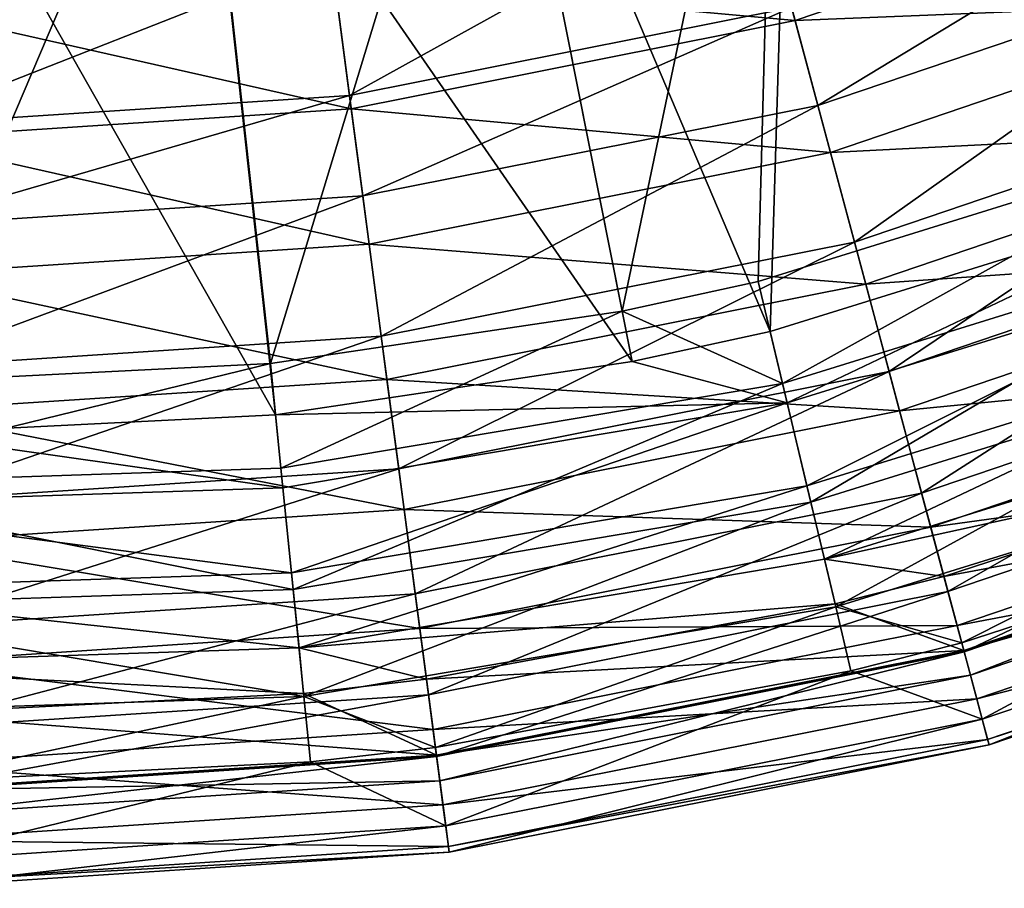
# Model space of a CAD drawing. Header units: millimetres. Extents: x 2 to 352, y 2 to 352.
# Tile 49 of 93: x 182 to 223, y 2 to 38. Entities that reach past the tile are written whole.
import ezdxf

# ---------------------------------------------------------------- set-up
doc = ezdxf.new("R2010")
doc.units = ezdxf.units.MM
doc.header["$LTSCALE"] = 25.4
doc.layers.get('0').update_dxf_attribs({"true_color": 0xff5454})

# ---------------------------------------------------------------- blocks, each defined once
blk = doc.blocks.new('FLOWERPOT-M-9712.STL')
at = {"color": 7, "true_color": 0xffffff}
mesh = blk.add_polyface(dxfattribs=at)
corners = [(232.082, 33.083, 697.018), (224.833, 60.666, 668.283), (213.224, 56.512, 668.283)]
mesh.append_faces([[corners[k] for k in face] for face in [(0, 1, 2)]], dxfattribs={"color": 7})
at = {"color": 0}
mesh = blk.add_polyface(dxfattribs=at)
corners = [(232.85, 31.089, 694.912), (213.844, 54.467, 666.178), (225.652, 58.691, 666.178)]
mesh.append_faces([[corners[k] for k in face] for face in [(0, 1, 2)]], dxfattribs={"color": 0})
at = {"color": 7, "true_color": 0xffffff}
mesh = blk.add_polyface(dxfattribs=at)
corners = [(213.224, 56.512, 668.283), (201.263, 53.516, 668.283), (206.785, 25.754, 697.018)]
mesh.append_faces([[corners[k] for k in face] for face in [(0, 1, 2)]], dxfattribs={"color": 7})
mesh = blk.add_polyface(dxfattribs=at)
corners = [(213.224, 56.512, 668.283), (206.785, 25.754, 697.018), (212.44, 26.99, 697.018)]
mesh.append_faces([[corners[k] for k in face] for face in [(0, 1, 2)]], dxfattribs={"color": 7})
mesh = blk.add_polyface(dxfattribs=at)
corners = [(232.082, 33.083, 697.018), (213.224, 56.512, 668.283), (212.44, 26.99, 697.018)]
mesh.append_faces([[corners[k] for k in face] for face in [(0, 1, 2)]], dxfattribs={"color": 7})
at = {"color": 0}
mesh = blk.add_polyface(dxfattribs=at)
corners = [(213.844, 54.467, 666.178), (212.935, 24.911, 694.912), (201.68, 51.42, 666.178)]
mesh.append_faces([[corners[k] for k in face] for face in [(0, 1, 2)]], dxfattribs={"color": 0})
mesh = blk.add_polyface(dxfattribs=at)
corners = [(232.85, 31.089, 694.912), (212.935, 24.911, 694.912), (213.844, 54.467, 666.178)]
mesh.append_faces([[corners[k] for k in face] for face in [(0, 1, 2)]], dxfattribs={"color": 0})
at = {"color": 7, "true_color": 0xffffff}
mesh = blk.add_polyface(dxfattribs=at)
corners = [(192.16, 23.569, 697.018), (201.263, 53.516, 668.283), (189.066, 51.707, 668.283), (206.785, 25.754, 697.018)]
mesh.append_faces([[corners[k] for k in face] for face in [(0, 1, 2), (1, 0, 3)]], dxfattribs={"vtx0": -1, "color": 7})
mesh = blk.add_polyface(dxfattribs=at)
corners = [(176.75, 22.796, 697.018), (189.066, 51.707, 668.283), (176.75, 51.102, 668.283), (192.16, 23.569, 697.018)]
mesh.append_faces([[corners[k] for k in face] for face in [(0, 1, 2), (1, 0, 3)]], dxfattribs={"vtx0": -1, "color": 7})
at = {"color": 0}
mesh = blk.add_polyface(dxfattribs=at)
corners = [(207.202, 23.658, 694.912), (189.275, 49.579, 666.178), (201.68, 51.42, 666.178), (192.374, 21.443, 694.912)]
mesh.append_faces([[corners[k] for k in face] for face in [(0, 1, 2), (1, 0, 3)]], dxfattribs={"vtx0": -1, "color": 0})
mesh = blk.add_polyface(dxfattribs=at)
corners = [(212.935, 24.911, 694.912), (207.202, 23.658, 694.912), (201.68, 51.42, 666.178)]
mesh.append_faces([[corners[k] for k in face] for face in [(0, 1, 2)]], dxfattribs={"color": 0})
mesh = blk.add_polyface(dxfattribs=at)
corners = [(192.374, 21.443, 694.912), (176.75, 48.964, 666.178), (189.275, 49.579, 666.178), (176.75, 20.659, 694.912)]
mesh.append_faces([[corners[k] for k in face] for face in [(0, 1, 2), (1, 0, 3)]], dxfattribs={"vtx0": -1, "color": 0})
at = {"color": 7, "true_color": 0xffffff}
mesh = blk.add_polyface(dxfattribs=at)
corners = [(231.786, 43.882, 52.303), (212.558, 43.111, 28.234), (229.695, 48.928, 28.234), (213.972, 37.835, 52.303)]
mesh.append_faces([[corners[k] for k in face] for face in [(0, 1, 2), (1, 0, 3)]], dxfattribs={"vtx0": -1, "color": 7})
at = {"color": 0}
mesh = blk.add_polyface(dxfattribs=at)
corners = [(214.917, 34.309, 92.898), (231.57, 44.403, 65.777), (213.826, 38.38, 65.777), (233.183, 40.509, 92.898)]
mesh.append_faces([[corners[k] for k in face] for face in [(0, 1, 2), (1, 0, 3)]], dxfattribs={"vtx0": -1, "color": 0})
mesh = blk.add_polyface(dxfattribs=at)
corners = [(195.448, 34.724, 65.777), (212.303, 44.065, 36.628), (194.68, 40.559, 36.628), (213.826, 38.38, 65.777)]
mesh.append_faces([[corners[k] for k in face] for face in [(0, 1, 2), (1, 0, 3)]], dxfattribs={"vtx0": -1, "color": 0})
at = {"color": 7, "true_color": 0xffffff}
mesh = blk.add_polyface(dxfattribs=at)
corners = [(233.956, 38.641, 85.852), (213.972, 37.835, 52.303), (231.786, 43.882, 52.303), (215.44, 32.356, 85.852)]
mesh.append_faces([[corners[k] for k in face] for face in [(0, 1, 2), (1, 0, 3)]], dxfattribs={"vtx0": -1, "color": 7})
mesh = blk.add_polyface(dxfattribs=at)
corners = [(213.972, 37.835, 52.303), (194.809, 39.581, 28.234), (212.558, 43.111, 28.234), (195.522, 34.165, 52.303)]
mesh.append_faces([[corners[k] for k in face] for face in [(0, 1, 2), (1, 0, 3)]], dxfattribs={"vtx0": -1, "color": 7})
at = {"color": 0}
mesh = blk.add_polyface(dxfattribs=at)
corners = [(176.75, 33.499, 65.777), (194.68, 40.559, 36.628), (176.75, 39.384, 36.628), (195.448, 34.724, 65.777)]
mesh.append_faces([[corners[k] for k in face] for face in [(0, 1, 2), (1, 0, 3)]], dxfattribs={"vtx0": -1, "color": 0})
mesh = blk.add_polyface(dxfattribs=at)
corners = [(216.441, 28.62, 142.268), (233.183, 40.509, 92.898), (214.917, 34.309, 92.898), (235.437, 35.068, 142.268)]
mesh.append_faces([[corners[k] for k in face] for face in [(0, 1, 2), (1, 0, 3)]], dxfattribs={"vtx0": -1, "color": 0})
at = {"color": 7, "true_color": 0xffffff}
mesh = blk.add_polyface(dxfattribs=at)
corners = [(195.522, 34.165, 52.303), (176.75, 38.397, 28.234), (194.809, 39.581, 28.234), (176.75, 32.935, 52.303)]
mesh.append_faces([[corners[k] for k in face] for face in [(0, 1, 2), (1, 0, 3)]], dxfattribs={"vtx0": -1, "color": 7})
mesh = blk.add_polyface(dxfattribs=at)
corners = [(236.127, 33.4, 130.808), (215.44, 32.356, 85.852), (233.956, 38.641, 85.852), (216.909, 26.876, 130.808)]
mesh.append_faces([[corners[k] for k in face] for face in [(0, 1, 2), (1, 0, 3)]], dxfattribs={"vtx0": -1, "color": 7})
at = {"color": 0}
mesh = blk.add_polyface(dxfattribs=at)
corners = [(195.998, 30.546, 92.898), (213.826, 38.38, 65.777), (195.448, 34.724, 65.777), (214.917, 34.309, 92.898)]
mesh.append_faces([[corners[k] for k in face] for face in [(0, 1, 2), (1, 0, 3)]], dxfattribs={"vtx0": -1, "color": 0})
at = {"color": 7, "true_color": 0xffffff}
mesh = blk.add_polyface(dxfattribs=at)
corners = [(215.44, 32.356, 85.852), (195.522, 34.165, 52.303), (213.972, 37.835, 52.303), (196.262, 28.541, 85.852)]
mesh.append_faces([[corners[k] for k in face] for face in [(0, 1, 2), (1, 0, 3)]], dxfattribs={"vtx0": -1, "color": 7})
at = {"color": 0}
mesh = blk.add_polyface(dxfattribs=at)
corners = [(217.881, 23.248, 206.28), (235.437, 35.068, 142.268), (216.441, 28.62, 142.268), (237.565, 29.93, 206.28)]
mesh.append_faces([[corners[k] for k in face] for face in [(0, 1, 2), (1, 0, 3)]], dxfattribs={"vtx0": -1, "color": 0})
mesh = blk.add_polyface(dxfattribs=at)
corners = [(176.75, 29.284, 92.898), (195.448, 34.724, 65.777), (176.75, 33.499, 65.777), (195.998, 30.546, 92.898)]
mesh.append_faces([[corners[k] for k in face] for face in [(0, 1, 2), (1, 0, 3)]], dxfattribs={"vtx0": -1, "color": 0})
at = {"color": 7, "true_color": 0xffffff}
mesh = blk.add_polyface(dxfattribs=at)
corners = [(196.262, 28.541, 85.852), (176.75, 32.935, 52.303), (195.522, 34.165, 52.303), (176.75, 27.262, 85.852)]
mesh.append_faces([[corners[k] for k in face] for face in [(0, 1, 2), (1, 0, 3)]], dxfattribs={"vtx0": -1, "color": 7})
at = {"color": 0}
mesh = blk.add_polyface(dxfattribs=at)
corners = [(196.767, 24.707, 142.268), (214.917, 34.309, 92.898), (195.998, 30.546, 92.898), (216.441, 28.62, 142.268)]
mesh.append_faces([[corners[k] for k in face] for face in [(0, 1, 2), (1, 0, 3)]], dxfattribs={"vtx0": -1, "color": 0})
at = {"color": 7, "true_color": 0xffffff}
mesh = blk.add_polyface(dxfattribs=at)
corners = [(238.217, 28.354, 189.302), (216.909, 26.876, 130.808), (236.127, 33.4, 130.808), (218.322, 21.601, 189.302)]
mesh.append_faces([[corners[k] for k in face] for face in [(0, 1, 2), (1, 0, 3)]], dxfattribs={"vtx0": -1, "color": 7})
mesh = blk.add_polyface(dxfattribs=at)
corners = [(213.451, 22.746, 699.611), (232.082, 33.083, 697.018), (212.44, 26.99, 697.018), (233.65, 29.012, 699.611)]
mesh.append_faces([[corners[k] for k in face] for face in [(0, 1, 2), (1, 0, 3)]], dxfattribs={"vtx0": -1, "color": 7})
mesh = blk.add_polyface(dxfattribs=at)
corners = [(216.909, 26.876, 130.808), (196.262, 28.541, 85.852), (215.44, 32.356, 85.852), (197.003, 22.917, 130.808)]
mesh.append_faces([[corners[k] for k in face] for face in [(0, 1, 2), (1, 0, 3)]], dxfattribs={"vtx0": -1, "color": 7})
at = {"color": 0}
mesh = blk.add_polyface(dxfattribs=at)
corners = [(232.85, 31.089, 694.912), (213.643, 21.94, 696.728), (212.935, 24.911, 694.912), (233.948, 28.239, 696.728)]
mesh.append_faces([[corners[k] for k in face] for face in [(0, 1, 2), (1, 0, 3)]], dxfattribs={"vtx0": -1, "color": 0})
mesh = blk.add_polyface(dxfattribs=at)
corners = [(176.75, 23.395, 142.268), (195.998, 30.546, 92.898), (176.75, 29.284, 92.898), (196.767, 24.707, 142.268)]
mesh.append_faces([[corners[k] for k in face] for face in [(0, 1, 2), (1, 0, 3)]], dxfattribs={"vtx0": -1, "color": 0})
mesh = blk.add_polyface(dxfattribs=at)
corners = [(219.236, 18.19, 292.362), (237.565, 29.93, 206.28), (217.881, 23.248, 206.28), (239.569, 25.092, 292.362)]
mesh.append_faces([[corners[k] for k in face] for face in [(0, 1, 2), (1, 0, 3)]], dxfattribs={"vtx0": -1, "color": 0})
at = {"color": 7, "true_color": 0xffffff}
mesh = blk.add_polyface(dxfattribs=at)
corners = [(214.627, 17.811, 699.729), (233.65, 29.012, 699.611), (213.451, 22.746, 699.611), (235.474, 24.277, 699.729)]
mesh.append_faces([[corners[k] for k in face] for face in [(0, 1, 2), (1, 0, 3)]], dxfattribs={"vtx0": -1, "color": 7})
mesh = blk.add_polyface(dxfattribs=at)
corners = [(197.003, 22.917, 130.808), (176.75, 27.262, 85.852), (196.262, 28.541, 85.852), (176.75, 21.589, 130.808)]
mesh.append_faces([[corners[k] for k in face] for face in [(0, 1, 2), (1, 0, 3)]], dxfattribs={"vtx0": -1, "color": 7})
at = {"color": 0}
mesh = blk.add_polyface(dxfattribs=at)
corners = [(197.493, 19.192, 206.28), (216.441, 28.62, 142.268), (196.767, 24.707, 142.268), (217.881, 23.248, 206.28)]
mesh.append_faces([[corners[k] for k in face] for face in [(0, 1, 2), (1, 0, 3)]], dxfattribs={"vtx0": -1, "color": 0})
at = {"color": 7, "true_color": 0xffffff}
mesh = blk.add_polyface(dxfattribs=at)
corners = [(240.129, 23.739, 263.353), (218.322, 21.601, 189.302), (238.217, 28.354, 189.302), (219.615, 16.776, 263.353)]
mesh.append_faces([[corners[k] for k in face] for face in [(0, 1, 2), (1, 0, 3)]], dxfattribs={"vtx0": -1, "color": 7})
at = {"color": 0}
mesh = blk.add_polyface(dxfattribs=at)
corners = [(233.948, 28.239, 696.728), (214.466, 18.485, 696.81), (213.643, 21.94, 696.728), (235.224, 24.925, 696.81)]
mesh.append_faces([[corners[k] for k in face] for face in [(0, 1, 2), (1, 0, 3)]], dxfattribs={"vtx0": -1, "color": 0})
at = {"color": 7, "true_color": 0xffffff}
mesh = blk.add_polyface(dxfattribs=at)
corners = [(218.322, 21.601, 189.302), (197.003, 22.917, 130.808), (216.909, 26.876, 130.808), (197.715, 17.502, 189.302)]
mesh.append_faces([[corners[k] for k in face] for face in [(0, 1, 2), (1, 0, 3)]], dxfattribs={"vtx0": -1, "color": 7})
mesh = blk.add_polyface(dxfattribs=at)
corners = [(213.451, 22.746, 699.611), (212.44, 26.99, 697.018), (206.785, 25.754, 697.018)]
mesh.append_faces([[corners[k] for k in face] for face in [(0, 1, 2)]], dxfattribs={"color": 7})
mesh = blk.add_polyface(dxfattribs=at)
corners = [(206.785, 25.754, 697.018), (192.16, 23.569, 697.018), (192.597, 19.229, 699.611)]
mesh.append_faces([[corners[k] for k in face] for face in [(0, 1, 2)]], dxfattribs={"color": 7})
mesh = blk.add_polyface(dxfattribs=at)
corners = [(213.451, 22.746, 699.611), (206.785, 25.754, 697.018), (192.597, 19.229, 699.611)]
mesh.append_faces([[corners[k] for k in face] for face in [(0, 1, 2)]], dxfattribs={"color": 7})
at = {"color": 0}
mesh = blk.add_polyface(dxfattribs=at)
corners = [(220.332, 14.1, 400.342), (239.569, 25.092, 292.362), (219.236, 18.19, 292.362), (241.189, 21.18, 400.342)]
mesh.append_faces([[corners[k] for k in face] for face in [(0, 1, 2), (1, 0, 3)]], dxfattribs={"vtx0": -1, "color": 0})
mesh = blk.add_polyface(dxfattribs=at)
corners = [(176.75, 17.833, 206.28), (196.767, 24.707, 142.268), (176.75, 23.395, 142.268), (197.493, 19.192, 206.28)]
mesh.append_faces([[corners[k] for k in face] for face in [(0, 1, 2), (1, 0, 3)]], dxfattribs={"vtx0": -1, "color": 0})
mesh = blk.add_polyface(dxfattribs=at)
corners = [(213.643, 21.94, 696.728), (207.202, 23.658, 694.912), (212.935, 24.911, 694.912)]
mesh.append_faces([[corners[k] for k in face] for face in [(0, 1, 2)]], dxfattribs={"color": 0})
mesh = blk.add_polyface(dxfattribs=at)
corners = [(235.224, 24.925, 696.81), (215.193, 15.436, 695.139), (214.466, 18.485, 696.81), (236.351, 21.999, 695.139)]
mesh.append_faces([[corners[k] for k in face] for face in [(0, 1, 2), (1, 0, 3)]], dxfattribs={"vtx0": -1, "color": 0})
at = {"color": 7, "true_color": 0xffffff}
mesh = blk.add_polyface(dxfattribs=at)
corners = [(215.665, 13.454, 697.341), (235.474, 24.277, 699.729), (214.627, 17.811, 699.729), (237.083, 20.098, 697.341)]
mesh.append_faces([[corners[k] for k in face] for face in [(0, 1, 2), (1, 0, 3)]], dxfattribs={"vtx0": -1, "color": 7})
mesh = blk.add_polyface(dxfattribs=at)
corners = [(192.597, 19.229, 699.611), (192.16, 23.569, 697.018), (171.46, 18.522, 699.611)]
mesh.append_faces([[corners[k] for k in face] for face in [(0, 1, 2)]], dxfattribs={"color": 7})
mesh = blk.add_polyface(dxfattribs=at)
corners = [(192.16, 23.569, 697.018), (176.75, 22.796, 697.018), (171.46, 18.522, 699.611)]
mesh.append_faces([[corners[k] for k in face] for face in [(0, 1, 2)]], dxfattribs={"color": 7})
at = {"color": 0}
mesh = blk.add_polyface(dxfattribs=at)
corners = [(213.643, 21.94, 696.728), (192.374, 21.443, 694.912), (207.202, 23.658, 694.912)]
mesh.append_faces([[corners[k] for k in face] for face in [(0, 1, 2)]], dxfattribs={"color": 0})
at = {"color": 7, "true_color": 0xffffff}
mesh = blk.add_polyface(dxfattribs=at)
corners = [(241.751, 19.824, 354.67), (219.615, 16.776, 263.353), (240.129, 23.739, 263.353), (220.712, 12.682, 354.67)]
mesh.append_faces([[corners[k] for k in face] for face in [(0, 1, 2), (1, 0, 3)]], dxfattribs={"vtx0": -1, "color": 7})
at = {"color": 0}
mesh = blk.add_polyface(dxfattribs=at)
corners = [(198.176, 14, 292.362), (217.881, 23.248, 206.28), (197.493, 19.192, 206.28), (219.236, 18.19, 292.362)]
mesh.append_faces([[corners[k] for k in face] for face in [(0, 1, 2), (1, 0, 3)]], dxfattribs={"vtx0": -1, "color": 0})
at = {"color": 7, "true_color": 0xffffff}
mesh = blk.add_polyface(dxfattribs=at)
corners = [(197.715, 17.502, 189.302), (176.75, 21.589, 130.808), (197.003, 22.917, 130.808), (176.75, 16.128, 189.302)]
mesh.append_faces([[corners[k] for k in face] for face in [(0, 1, 2), (1, 0, 3)]], dxfattribs={"vtx0": -1, "color": 7})
mesh = blk.add_polyface(dxfattribs=at)
corners = [(193.105, 14.18, 699.729), (213.451, 22.746, 699.611), (192.597, 19.229, 699.611), (214.627, 17.811, 699.729)]
mesh.append_faces([[corners[k] for k in face] for face in [(0, 1, 2), (1, 0, 3)]], dxfattribs={"vtx0": -1, "color": 7})
at = {"color": 0}
mesh = blk.add_polyface(dxfattribs=at)
corners = [(213.643, 21.94, 696.728), (192.68, 18.404, 696.728), (192.374, 21.443, 694.912)]
mesh.append_faces([[corners[k] for k in face] for face in [(0, 1, 2)]], dxfattribs={"color": 0})
mesh = blk.add_polyface(dxfattribs=at)
corners = [(213.643, 21.94, 696.728), (193.035, 14.87, 696.81), (192.68, 18.404, 696.728), (214.466, 18.485, 696.81)]
mesh.append_faces([[corners[k] for k in face] for face in [(0, 1, 2), (1, 0, 3)]], dxfattribs={"vtx0": -1, "color": 0})
mesh = blk.add_polyface(dxfattribs=at)
corners = [(236.351, 21.999, 695.139), (237.038, 20.217, 692.144), (215.193, 15.436, 695.139)]
mesh.append_faces([[corners[k] for k in face] for face in [(0, 1, 2)]], dxfattribs={"color": 0})
mesh = blk.add_polyface(dxfattribs=at)
corners = [(192.68, 18.404, 696.728), (176.75, 20.659, 694.912), (192.374, 21.443, 694.912)]
mesh.append_faces([[corners[k] for k in face] for face in [(0, 1, 2)]], dxfattribs={"color": 0})
at = {"color": 7, "true_color": 0xffffff}
mesh = blk.add_polyface(dxfattribs=at)
corners = [(219.615, 16.776, 263.353), (197.715, 17.502, 189.302), (218.322, 21.601, 189.302), (198.367, 12.549, 263.353)]
mesh.append_faces([[corners[k] for k in face] for face in [(0, 1, 2), (1, 0, 3)]], dxfattribs={"vtx0": -1, "color": 7})
at = {"color": 0}
mesh = blk.add_polyface(dxfattribs=at)
corners = [(221.005, 11.59, 519.272), (241.189, 21.18, 400.342), (220.332, 14.1, 400.342), (242.184, 18.779, 519.272)]
mesh.append_faces([[corners[k] for k in face] for face in [(0, 1, 2), (1, 0, 3)]], dxfattribs={"vtx0": -1, "color": 0})
mesh = blk.add_polyface(dxfattribs=at)
corners = [(192.68, 18.404, 696.728), (171.432, 17.694, 696.728), (176.75, 20.659, 694.912)]
mesh.append_faces([[corners[k] for k in face] for face in [(0, 1, 2)]], dxfattribs={"color": 0})
mesh = blk.add_polyface(dxfattribs=at)
corners = [(215.193, 15.436, 695.139), (237.038, 20.217, 692.144), (220.165, 14.724, 692.144)]
mesh.append_faces([[corners[k] for k in face] for face in [(0, 1, 2)]], dxfattribs={"color": 0})
at = {"color": 7, "true_color": 0xffffff}
mesh = blk.add_polyface(dxfattribs=at)
corners = [(215.665, 13.454, 697.341), (220.904, 11.965, 693.062), (237.083, 20.098, 697.341)]
mesh.append_faces([[corners[k] for k in face] for face in [(0, 1, 2)]], dxfattribs={"color": 7})
at = {"color": 0}
mesh = blk.add_polyface(dxfattribs=at)
corners = [(237.038, 20.217, 692.144), (242.162, 18.832, 678.738), (220.165, 14.724, 692.144)]
mesh.append_faces([[corners[k] for k in face] for face in [(0, 1, 2)]], dxfattribs={"color": 0})
at = {"color": 7, "true_color": 0xffffff}
mesh = blk.add_polyface(dxfattribs=at)
corners = [(237.083, 20.098, 697.341), (220.904, 11.965, 693.062), (238.064, 17.552, 693.062)]
mesh.append_faces([[corners[k] for k in face] for face in [(0, 1, 2)]], dxfattribs={"color": 7})
mesh = blk.add_polyface(dxfattribs=at)
corners = [(242.96, 16.905, 464.365), (220.712, 12.682, 354.67), (241.751, 19.824, 354.67), (221.529, 9.631, 464.365)]
mesh.append_faces([[corners[k] for k in face] for face in [(0, 1, 2), (1, 0, 3)]], dxfattribs={"vtx0": -1, "color": 7})
mesh = blk.add_polyface(dxfattribs=at)
corners = [(193.105, 14.18, 699.729), (171.46, 18.522, 699.611), (171.29, 13.451, 699.729), (192.597, 19.229, 699.611)]
mesh.append_faces([[corners[k] for k in face] for face in [(0, 1, 2), (1, 0, 3)]], dxfattribs={"vtx0": -1, "color": 7})
at = {"color": 0}
mesh = blk.add_polyface(dxfattribs=at)
corners = [(176.75, 12.596, 292.362), (197.493, 19.192, 206.28), (176.75, 17.833, 206.28), (198.176, 14, 292.362)]
mesh.append_faces([[corners[k] for k in face] for face in [(0, 1, 2), (1, 0, 3)]], dxfattribs={"vtx0": -1, "color": 0})
mesh = blk.add_polyface(dxfattribs=at)
corners = [(214.466, 18.485, 696.81), (193.349, 11.751, 695.139), (193.035, 14.87, 696.81), (215.193, 15.436, 695.139)]
mesh.append_faces([[corners[k] for k in face] for face in [(0, 1, 2), (1, 0, 3)]], dxfattribs={"vtx0": -1, "color": 0})
mesh = blk.add_polyface(dxfattribs=at)
corners = [(220.165, 14.724, 692.144), (242.162, 18.832, 678.738), (220.99, 11.645, 678.738)]
mesh.append_faces([[corners[k] for k in face] for face in [(0, 1, 2)]], dxfattribs={"color": 0})
mesh = blk.add_polyface(dxfattribs=at)
corners = [(220.99, 11.645, 678.738), (242.572, 17.843, 665), (221.267, 10.611, 665), (242.162, 18.832, 678.738)]
mesh.append_faces([[corners[k] for k in face] for face in [(0, 1, 2), (1, 0, 3)]], dxfattribs={"vtx0": -1, "color": 0})
mesh = blk.add_polyface(dxfattribs=at)
corners = [(221.267, 10.611, 665), (242.184, 18.779, 519.272), (221.005, 11.59, 519.272), (242.572, 17.843, 665)]
mesh.append_faces([[corners[k] for k in face] for face in [(0, 1, 2), (1, 0, 3)]], dxfattribs={"vtx0": -1, "color": 0})
mesh = blk.add_polyface(dxfattribs=at)
corners = [(171.432, 17.694, 696.728), (193.035, 14.87, 696.81), (171.313, 14.144, 696.81), (192.68, 18.404, 696.728)]
mesh.append_faces([[corners[k] for k in face] for face in [(0, 1, 2), (1, 0, 3)]], dxfattribs={"vtx0": -1, "color": 0})
mesh = blk.add_polyface(dxfattribs=at)
corners = [(198.729, 9.803, 400.342), (219.236, 18.19, 292.362), (198.176, 14, 292.362), (220.332, 14.1, 400.342)]
mesh.append_faces([[corners[k] for k in face] for face in [(0, 1, 2), (1, 0, 3)]], dxfattribs={"vtx0": -1, "color": 0})
at = {"color": 7, "true_color": 0xffffff}
mesh = blk.add_polyface(dxfattribs=at)
corners = [(193.553, 9.725, 697.341), (214.627, 17.811, 699.729), (193.105, 14.18, 699.729), (215.665, 13.454, 697.341)]
mesh.append_faces([[corners[k] for k in face] for face in [(0, 1, 2), (1, 0, 3)]], dxfattribs={"vtx0": -1, "color": 7})
mesh = blk.add_polyface(dxfattribs=at)
corners = [(198.367, 12.549, 263.353), (176.75, 16.128, 189.302), (197.715, 17.502, 189.302), (176.75, 11.132, 263.353)]
mesh.append_faces([[corners[k] for k in face] for face in [(0, 1, 2), (1, 0, 3)]], dxfattribs={"vtx0": -1, "color": 7})
mesh = blk.add_polyface(dxfattribs=at)
corners = [(220.904, 11.965, 693.062), (221.757, 8.783, 679.203), (238.064, 17.552, 693.062)]
mesh.append_faces([[corners[k] for k in face] for face in [(0, 1, 2)]], dxfattribs={"color": 7})
mesh = blk.add_polyface(dxfattribs=at)
corners = [(238.064, 17.552, 693.062), (221.757, 8.783, 679.203), (243.296, 16.094, 679.203)]
mesh.append_faces([[corners[k] for k in face] for face in [(0, 1, 2)]], dxfattribs={"color": 7})
mesh = blk.add_polyface(dxfattribs=at)
corners = [(243.628, 15.293, 592.602), (221.529, 9.631, 464.365), (242.96, 16.905, 464.365), (221.981, 7.945, 592.602)]
mesh.append_faces([[corners[k] for k in face] for face in [(0, 1, 2), (1, 0, 3)]], dxfattribs={"vtx0": -1, "color": 7})
mesh = blk.add_polyface(dxfattribs=at)
corners = [(220.712, 12.682, 354.67), (198.367, 12.549, 263.353), (219.615, 16.776, 263.353), (198.921, 8.348, 354.67)]
mesh.append_faces([[corners[k] for k in face] for face in [(0, 1, 2), (1, 0, 3)]], dxfattribs={"vtx0": -1, "color": 7})
mesh = blk.add_polyface(dxfattribs=at)
corners = [(243.296, 16.094, 679.203), (222.043, 7.713, 665), (243.72, 15.071, 665), (221.757, 8.783, 679.203)]
mesh.append_faces([[corners[k] for k in face] for face in [(0, 1, 2), (1, 0, 3)]], dxfattribs={"vtx0": -1, "color": 7})
at = {"color": 0}
mesh = blk.add_polyface(dxfattribs=at)
corners = [(215.193, 15.436, 695.139), (215.636, 13.578, 692.144), (193.349, 11.751, 695.139)]
mesh.append_faces([[corners[k] for k in face] for face in [(0, 1, 2)]], dxfattribs={"color": 0})
mesh = blk.add_polyface(dxfattribs=at)
corners = [(215.193, 15.436, 695.139), (220.165, 14.724, 692.144), (215.636, 13.578, 692.144)]
mesh.append_faces([[corners[k] for k in face] for face in [(0, 1, 2)]], dxfattribs={"color": 0})
at = {"color": 7, "true_color": 0xffffff}
mesh = blk.add_polyface(dxfattribs=at)
corners = [(243.72, 15.071, 665), (221.981, 7.945, 592.602), (243.628, 15.293, 592.602), (222.043, 7.713, 665)]
mesh.append_faces([[corners[k] for k in face] for face in [(0, 1, 2), (1, 0, 3)]], dxfattribs={"vtx0": -1, "color": 7})
at = {"color": 0}
mesh = blk.add_polyface(dxfattribs=at)
corners = [(171.313, 14.144, 696.81), (193.349, 11.751, 695.139), (171.209, 11.011, 695.139), (193.035, 14.87, 696.81)]
mesh.append_faces([[corners[k] for k in face] for face in [(0, 1, 2), (1, 0, 3)]], dxfattribs={"vtx0": -1, "color": 0})
mesh = blk.add_polyface(dxfattribs=at)
corners = [(220.165, 14.724, 692.144), (220.99, 11.645, 678.738), (215.636, 13.578, 692.144)]
mesh.append_faces([[corners[k] for k in face] for face in [(0, 1, 2)]], dxfattribs={"color": 0})
at = {"color": 7, "true_color": 0xffffff}
mesh = blk.add_polyface(dxfattribs=at)
corners = [(193.553, 9.725, 697.341), (171.29, 13.451, 699.729), (171.141, 8.975, 697.341), (193.105, 14.18, 699.729)]
mesh.append_faces([[corners[k] for k in face] for face in [(0, 1, 2), (1, 0, 3)]], dxfattribs={"vtx0": -1, "color": 7})
at = {"color": 0}
mesh = blk.add_polyface(dxfattribs=at)
corners = [(176.75, 8.362, 400.342), (198.176, 14, 292.362), (176.75, 12.596, 292.362), (198.729, 9.803, 400.342)]
mesh.append_faces([[corners[k] for k in face] for face in [(0, 1, 2), (1, 0, 3)]], dxfattribs={"vtx0": -1, "color": 0})
mesh = blk.add_polyface(dxfattribs=at)
corners = [(199.068, 7.226, 519.272), (220.332, 14.1, 400.342), (198.729, 9.803, 400.342), (221.005, 11.59, 519.272)]
mesh.append_faces([[corners[k] for k in face] for face in [(0, 1, 2), (1, 0, 3)]], dxfattribs={"vtx0": -1, "color": 0})
mesh = blk.add_polyface(dxfattribs=at)
corners = [(193.349, 11.751, 695.139), (215.636, 13.578, 692.144), (198.645, 10.443, 692.144)]
mesh.append_faces([[corners[k] for k in face] for face in [(0, 1, 2)]], dxfattribs={"color": 0})
mesh = blk.add_polyface(dxfattribs=at)
corners = [(215.636, 13.578, 692.144), (220.99, 11.645, 678.738), (198.645, 10.443, 692.144)]
mesh.append_faces([[corners[k] for k in face] for face in [(0, 1, 2)]], dxfattribs={"color": 0})
at = {"color": 7, "true_color": 0xffffff}
mesh = blk.add_polyface(dxfattribs=at)
corners = [(193.553, 9.725, 697.341), (199.017, 7.612, 693.062), (215.665, 13.454, 697.341)]
mesh.append_faces([[corners[k] for k in face] for face in [(0, 1, 2)]], dxfattribs={"color": 7})
mesh = blk.add_polyface(dxfattribs=at)
corners = [(215.665, 13.454, 697.341), (199.017, 7.612, 693.062), (216.298, 10.8, 693.062)]
mesh.append_faces([[corners[k] for k in face] for face in [(0, 1, 2)]], dxfattribs={"color": 7})
mesh = blk.add_polyface(dxfattribs=at)
corners = [(215.665, 13.454, 697.341), (216.298, 10.8, 693.062), (220.904, 11.965, 693.062)]
mesh.append_faces([[corners[k] for k in face] for face in [(0, 1, 2)]], dxfattribs={"color": 7})
mesh = blk.add_polyface(dxfattribs=at)
corners = [(198.921, 8.348, 354.67), (176.75, 11.132, 263.353), (198.367, 12.549, 263.353), (176.75, 6.894, 354.67)]
mesh.append_faces([[corners[k] for k in face] for face in [(0, 1, 2), (1, 0, 3)]], dxfattribs={"vtx0": -1, "color": 7})
mesh = blk.add_polyface(dxfattribs=at)
corners = [(221.529, 9.631, 464.365), (198.921, 8.348, 354.67), (220.712, 12.682, 354.67), (199.333, 5.216, 464.365)]
mesh.append_faces([[corners[k] for k in face] for face in [(0, 1, 2), (1, 0, 3)]], dxfattribs={"vtx0": -1, "color": 7})
mesh = blk.add_polyface(dxfattribs=at)
corners = [(216.298, 10.8, 693.062), (221.757, 8.783, 679.203), (220.904, 11.965, 693.062)]
mesh.append_faces([[corners[k] for k in face] for face in [(0, 1, 2)]], dxfattribs={"color": 7})
at = {"color": 0}
mesh = blk.add_polyface(dxfattribs=at)
corners = [(193.349, 11.751, 695.139), (193.54, 9.851, 692.144), (171.209, 11.011, 695.139)]
mesh.append_faces([[corners[k] for k in face] for face in [(0, 1, 2)]], dxfattribs={"color": 0})
mesh = blk.add_polyface(dxfattribs=at)
corners = [(193.349, 11.751, 695.139), (198.645, 10.443, 692.144), (193.54, 9.851, 692.144)]
mesh.append_faces([[corners[k] for k in face] for face in [(0, 1, 2)]], dxfattribs={"color": 0})
mesh = blk.add_polyface(dxfattribs=at)
corners = [(198.645, 10.443, 692.144), (220.99, 11.645, 678.738), (199.061, 7.283, 678.738)]
mesh.append_faces([[corners[k] for k in face] for face in [(0, 1, 2)]], dxfattribs={"color": 0})
mesh = blk.add_polyface(dxfattribs=at)
corners = [(199.061, 7.283, 678.738), (221.267, 10.611, 665), (199.201, 6.221, 665), (220.99, 11.645, 678.738)]
mesh.append_faces([[corners[k] for k in face] for face in [(0, 1, 2), (1, 0, 3)]], dxfattribs={"vtx0": -1, "color": 0})
mesh = blk.add_polyface(dxfattribs=at)
corners = [(199.201, 6.221, 665), (221.005, 11.59, 519.272), (199.068, 7.226, 519.272), (221.267, 10.611, 665)]
mesh.append_faces([[corners[k] for k in face] for face in [(0, 1, 2), (1, 0, 3)]], dxfattribs={"vtx0": -1, "color": 0})
mesh = blk.add_polyface(dxfattribs=at)
corners = [(171.209, 11.011, 695.139), (193.54, 9.851, 692.144), (176.75, 9.008, 692.144)]
mesh.append_faces([[corners[k] for k in face] for face in [(0, 1, 2)]], dxfattribs={"color": 0})
at = {"color": 7, "true_color": 0xffffff}
mesh = blk.add_polyface(dxfattribs=at)
corners = [(199.017, 7.612, 693.062), (199.448, 4.345, 679.203), (216.298, 10.8, 693.062)]
mesh.append_faces([[corners[k] for k in face] for face in [(0, 1, 2)]], dxfattribs={"color": 7})
mesh = blk.add_polyface(dxfattribs=at)
corners = [(216.298, 10.8, 693.062), (199.448, 4.345, 679.203), (221.757, 8.783, 679.203)]
mesh.append_faces([[corners[k] for k in face] for face in [(0, 1, 2)]], dxfattribs={"color": 7})
at = {"color": 0}
mesh = blk.add_polyface(dxfattribs=at)
corners = [(198.645, 10.443, 692.144), (199.061, 7.283, 678.738), (193.54, 9.851, 692.144)]
mesh.append_faces([[corners[k] for k in face] for face in [(0, 1, 2)]], dxfattribs={"color": 0})
mesh = blk.add_polyface(dxfattribs=at)
corners = [(193.54, 9.851, 692.144), (199.061, 7.283, 678.738), (176.75, 9.008, 692.144)]
mesh.append_faces([[corners[k] for k in face] for face in [(0, 1, 2)]], dxfattribs={"color": 0})
at = {"color": 7, "true_color": 0xffffff}
mesh = blk.add_polyface(dxfattribs=at)
corners = [(171.141, 8.975, 697.341), (176.75, 6.152, 693.062), (193.553, 9.725, 697.341)]
mesh.append_faces([[corners[k] for k in face] for face in [(0, 1, 2)]], dxfattribs={"color": 7})
at = {"color": 0}
mesh = blk.add_polyface(dxfattribs=at)
corners = [(176.75, 5.763, 519.272), (198.729, 9.803, 400.342), (176.75, 8.362, 400.342), (199.068, 7.226, 519.272)]
mesh.append_faces([[corners[k] for k in face] for face in [(0, 1, 2), (1, 0, 3)]], dxfattribs={"vtx0": -1, "color": 0})
at = {"color": 7, "true_color": 0xffffff}
mesh = blk.add_polyface(dxfattribs=at)
corners = [(193.553, 9.725, 697.341), (176.75, 6.152, 693.062), (193.826, 7.009, 693.062)]
mesh.append_faces([[corners[k] for k in face] for face in [(0, 1, 2)]], dxfattribs={"color": 7})
mesh = blk.add_polyface(dxfattribs=at)
corners = [(193.553, 9.725, 697.341), (193.826, 7.009, 693.062), (199.017, 7.612, 693.062)]
mesh.append_faces([[corners[k] for k in face] for face in [(0, 1, 2)]], dxfattribs={"color": 7})
mesh = blk.add_polyface(dxfattribs=at)
corners = [(221.981, 7.945, 592.602), (199.333, 5.216, 464.365), (221.529, 9.631, 464.365), (199.561, 3.485, 592.602)]
mesh.append_faces([[corners[k] for k in face] for face in [(0, 1, 2), (1, 0, 3)]], dxfattribs={"vtx0": -1, "color": 7})
at = {"color": 0}
mesh = blk.add_polyface(dxfattribs=at)
corners = [(176.75, 9.008, 692.144), (199.061, 7.283, 678.738), (176.75, 5.821, 678.738)]
mesh.append_faces([[corners[k] for k in face] for face in [(0, 1, 2)]], dxfattribs={"color": 0})
at = {"color": 7, "true_color": 0xffffff}
mesh = blk.add_polyface(dxfattribs=at)
corners = [(221.757, 8.783, 679.203), (199.592, 3.247, 665), (222.043, 7.713, 665), (199.448, 4.345, 679.203)]
mesh.append_faces([[corners[k] for k in face] for face in [(0, 1, 2), (1, 0, 3)]], dxfattribs={"vtx0": -1, "color": 7})
mesh = blk.add_polyface(dxfattribs=at)
corners = [(199.333, 5.216, 464.365), (176.75, 6.894, 354.67), (198.921, 8.348, 354.67), (176.75, 3.735, 464.365)]
mesh.append_faces([[corners[k] for k in face] for face in [(0, 1, 2), (1, 0, 3)]], dxfattribs={"vtx0": -1, "color": 7})
mesh = blk.add_polyface(dxfattribs=at)
corners = [(222.043, 7.713, 665), (199.561, 3.485, 592.602), (221.981, 7.945, 592.602), (199.592, 3.247, 665)]
mesh.append_faces([[corners[k] for k in face] for face in [(0, 1, 2), (1, 0, 3)]], dxfattribs={"vtx0": -1, "color": 7})
mesh = blk.add_polyface(dxfattribs=at)
corners = [(193.826, 7.009, 693.062), (199.448, 4.345, 679.203), (199.017, 7.612, 693.062)]
mesh.append_faces([[corners[k] for k in face] for face in [(0, 1, 2)]], dxfattribs={"color": 7})
at = {"color": 0}
mesh = blk.add_polyface(dxfattribs=at)
corners = [(176.75, 5.821, 678.738), (199.201, 6.221, 665), (176.75, 4.75, 665), (199.061, 7.283, 678.738)]
mesh.append_faces([[corners[k] for k in face] for face in [(0, 1, 2), (1, 0, 3)]], dxfattribs={"vtx0": -1, "color": 0})
mesh = blk.add_polyface(dxfattribs=at)
corners = [(176.75, 4.75, 665), (199.068, 7.226, 519.272), (176.75, 5.763, 519.272), (199.201, 6.221, 665)]
mesh.append_faces([[corners[k] for k in face] for face in [(0, 1, 2), (1, 0, 3)]], dxfattribs={"vtx0": -1, "color": 0})
at = {"color": 7, "true_color": 0xffffff}
mesh = blk.add_polyface(dxfattribs=at)
corners = [(193.826, 7.009, 693.062), (176.75, 2.857, 679.203), (199.448, 4.345, 679.203)]
mesh.append_faces([[corners[k] for k in face] for face in [(0, 1, 2)]], dxfattribs={"color": 7})
mesh = blk.add_polyface(dxfattribs=at)
corners = [(176.75, 6.152, 693.062), (176.75, 2.857, 679.203), (193.826, 7.009, 693.062)]
mesh.append_faces([[corners[k] for k in face] for face in [(0, 1, 2)]], dxfattribs={"color": 7})
mesh = blk.add_polyface(dxfattribs=at)
corners = [(199.561, 3.485, 592.602), (176.75, 3.735, 464.365), (199.333, 5.216, 464.365), (176.75, 1.99, 592.602)]
mesh.append_faces([[corners[k] for k in face] for face in [(0, 1, 2), (1, 0, 3)]], dxfattribs={"vtx0": -1, "color": 7})
mesh = blk.add_polyface(dxfattribs=at)
corners = [(199.448, 4.345, 679.203), (176.75, 1.75, 665), (199.592, 3.247, 665), (176.75, 2.857, 679.203)]
mesh.append_faces([[corners[k] for k in face] for face in [(0, 1, 2), (1, 0, 3)]], dxfattribs={"vtx0": -1, "color": 7})
mesh = blk.add_polyface(dxfattribs=at)
corners = [(199.592, 3.247, 665), (176.75, 1.99, 592.602), (199.561, 3.485, 592.602), (176.75, 1.75, 665)]
mesh.append_faces([[corners[k] for k in face] for face in [(0, 1, 2), (1, 0, 3)]], dxfattribs={"vtx0": -1, "color": 7})

msp = doc.modelspace()

# ---------------------------------------------------------------- block references
at = {"color": 7, "true_color": 0xffffff}
msp.add_blockref('FLOWERPOT-M-9712.STL', (0, 0), dxfattribs=at)

doc.saveas('drawing.dxf')
